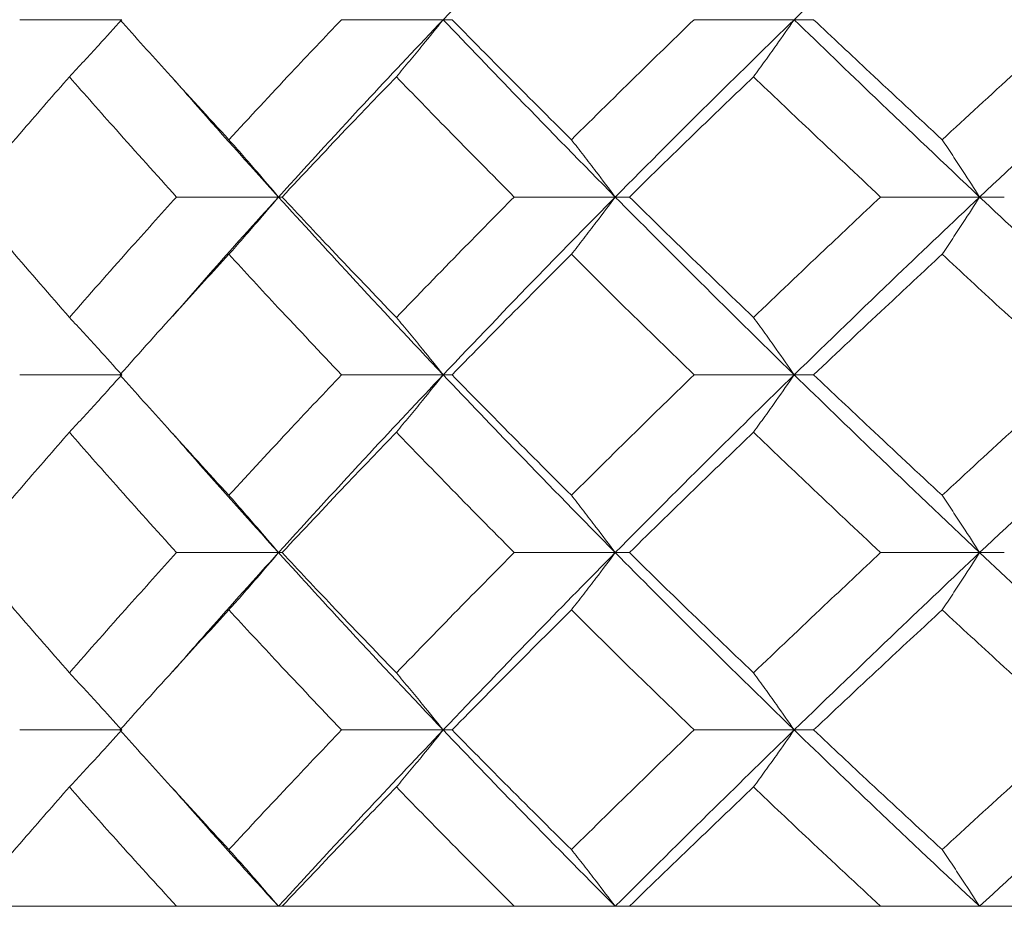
# Model space of a CAD drawing. Header units: inches. Extents: x -4.1 to 23, y -7 to 14.8.
# Tile 29 of 139: x -2.037 to -1.699, y 2.322 to 2.627. Entities that reach past the tile are written whole.
import ezdxf

# ---------------------------------------------------------------- set-up
doc = ezdxf.new("R2010")
doc.units = ezdxf.units.IN
doc.header["$MEASUREMENT"] = 0

msp = doc.modelspace()

# ---------------------------------------------------------------- linework, layer by layer
at = {"color": 7, "linetype": 'Continuous', "lineweight": 15}
for p, q in [((-2.00244, 2.62716), (-2.03749, 2.62716)), ((-1.89201, 2.62716), (-1.92694, 2.62716)), ((-1.89201, 2.62716), (-1.88897, 2.62716)), ((-1.77142, 2.62716), (-1.80584, 2.62716)), ((-1.77142, 2.62716), (-1.76474, 2.62716)), ((-1.94857, 2.5662), (-1.98361, 2.5662)), ((-1.94857, 2.5662), (-1.94736, 2.5662)), ((-1.8329, 2.5662), (-1.86762, 2.5662)), ((-1.8329, 2.5662), (-1.82804, 2.5662)), ((-1.70772, 2.5662), (-1.74174, 2.5662)), ((-1.70772, 2.5662), (-1.69925, 2.5662)), ((-1.98522, 2.52498), (-1.98524, 2.52498)), ((-2.00244, 2.50508), (-2.03749, 2.50508)), ((-1.89201, 2.50508), (-1.92694, 2.50508)), ((-1.89201, 2.50508), (-1.88897, 2.50508)), ((-1.77142, 2.50508), (-1.80584, 2.50508)), ((-1.77142, 2.50508), (-1.76474, 2.50508)), ((-1.94857, 2.44396), (-1.98361, 2.44396)), ((-1.94857, 2.44396), (-1.94736, 2.44396)), ((-1.8329, 2.44396), (-1.86762, 2.44396)), ((-1.8329, 2.44396), (-1.82804, 2.44396)), ((-1.70772, 2.44396), (-1.74174, 2.44396)), ((-1.70772, 2.44396), (-1.69925, 2.44396)), ((-1.98521, 2.40281), (-1.98524, 2.40281)), ((-2.00244, 2.383), (-2.03749, 2.383)), ((-1.89201, 2.383), (-1.92694, 2.383)), ((-1.89201, 2.383), (-1.88897, 2.383)), ((-1.77142, 2.383), (-1.80584, 2.383)), ((-1.77142, 2.383), (-1.76474, 2.383)), ((-2.43205, 2.32238), (0.50395, 2.32238)), ((-1.98361, 2.32238), (-2.05591, 2.32238)), ((-1.86762, 2.32238), (-1.94736, 2.32238)), ((-1.74174, 2.32238), (-1.82804, 2.32238)), ((-1.60733, 2.32238), (-1.69925, 2.32238))]:
    msp.add_line(p, q, dxfattribs=at)
for points, knots in [([(-1.89201, 2.62716), (-1.88114, 2.63851), (-1.86175, 2.65875), (-1.84171, 2.67892), (-1.8329, 2.68778)], [0, 0, 0, 0, 0.560759, 1, 1, 1, 1]), ([(-1.77142, 2.62716), (-1.75967, 2.63851), (-1.73871, 2.65875), (-1.71718, 2.67892), (-1.70772, 2.68778)], [0, 0, 0, 0, 0.560759, 1, 1, 1, 1]), ([(-2.02043, 2.60753), (-2.01874, 2.60933), (-2.01536, 2.61294), (-2.00936, 2.61947), (-2.00507, 2.62424), (-2.00244, 2.62716)], [0, 0, 0, 0, 0.279168, 0.558336, 1, 1, 1, 1]), ([(-1.96563, 2.58589), (-1.9727, 2.5936), (-1.98533, 2.60737), (-1.99765, 2.62112), (-2.00306, 2.62716)], [0, 0, 0, 0, 0.560339, 1, 1, 1, 1]), ([(-1.96563, 2.58589), (-1.95849, 2.5936), (-1.94575, 2.60737), (-1.93268, 2.62112), (-1.92694, 2.62716)], [0, 0, 0, 0, 0.560339, 1, 1, 1, 1]), ([(-1.94857, 2.5662), (-1.93819, 2.5776), (-1.91966, 2.59794), (-1.90045, 2.61824), (-1.89201, 2.62716)], [0, 0, 0, 0, 0.560458, 1, 1, 1, 1]), ([(-1.90809, 2.60753), (-1.90658, 2.60933), (-1.90356, 2.61294), (-1.8982, 2.61947), (-1.89436, 2.62424), (-1.89201, 2.62716)], [0, 0, 0, 0, 0.2791678, 0.5583356, 1, 1, 1, 1]), ([(-1.8329, 2.5662), (-1.84411, 2.5776), (-1.86409, 2.59794), (-1.88349, 2.61824), (-1.89201, 2.62716)], [0, 0, 0, 0, 0.560458, 1, 1, 1, 1]), ([(-1.84796, 2.58589), (-1.85569, 2.5936), (-1.86949, 2.60737), (-1.88302, 2.62112), (-1.88897, 2.62716)], [0, 0, 0, 0, 0.560339, 1, 1, 1, 1]), ([(-1.84796, 2.58589), (-1.84017, 2.5936), (-1.82626, 2.60737), (-1.81207, 2.62112), (-1.80584, 2.62716)], [0, 0, 0, 0, 0.560339, 1, 1, 1, 1]), ([(-1.8329, 2.5662), (-1.82158, 2.5776), (-1.80137, 2.59794), (-1.78056, 2.61824), (-1.77142, 2.62716)], [0, 0, 0, 0, 0.5604576, 1, 1, 1, 1]), ([(-1.78541, 2.60753), (-1.78409, 2.60933), (-1.78147, 2.61294), (-1.7768, 2.61947), (-1.77346, 2.62424), (-1.77142, 2.62716)], [0, 0, 0, 0, 0.279168, 0.558336, 1, 1, 1, 1]), ([(-1.70772, 2.5662), (-1.71975, 2.5776), (-1.74123, 2.59794), (-1.7622, 2.61824), (-1.77142, 2.62716)], [0, 0, 0, 0, 0.5604576, 1, 1, 1, 1]), ([(-1.7206, 2.58589), (-1.72891, 2.5936), (-1.74373, 2.60737), (-1.75833, 2.62112), (-1.76474, 2.62716)], [0, 0, 0, 0, 0.560339, 1, 1, 1, 1]), ([(-1.7206, 2.58589), (-1.71225, 2.5936), (-1.69733, 2.60737), (-1.68217, 2.62112), (-1.67551, 2.62716)], [0, 0, 0, 0, 0.560339, 1, 1, 1, 1]), ([(-1.70772, 2.5662), (-1.69557, 2.5776), (-1.67391, 2.59794), (-1.65173, 2.61824), (-1.64198, 2.62716)], [0, 0, 0, 0, 0.5604576, 1, 1, 1, 1]), ([(-2.05591, 2.5662), (-2.04938, 2.57393), (-2.03772, 2.58771), (-2.02571, 2.60147), (-2.02043, 2.60753)], [0, 0, 0, 0, 0.560274, 1, 1, 1, 1]), ([(-1.98361, 2.5662), (-1.99057, 2.57393), (-2.003, 2.58771), (-2.0151, 2.60147), (-2.02043, 2.60753)], [0, 0, 0, 0, 0.560274, 1, 1, 1, 1]), ([(-1.94857, 2.5662), (-1.95885, 2.5776), (-1.97113, 2.59122), (-1.98295, 2.60481), (-1.98488, 2.60702)], [0, 0, 0, 0, 0.8372692, 1, 1, 1, 1]), ([(-1.94736, 2.5662), (-1.94011, 2.57393), (-1.92717, 2.58771), (-1.91392, 2.60147), (-1.90809, 2.60753)], [0, 0, 0, 0, 0.560274, 1, 1, 1, 1]), ([(-1.86762, 2.5662), (-1.87526, 2.57393), (-1.88888, 2.58771), (-1.90222, 2.60147), (-1.90809, 2.60753)], [0, 0, 0, 0, 0.5602736, 1, 1, 1, 1]), ([(-1.82804, 2.5662), (-1.82015, 2.57393), (-1.80607, 2.58771), (-1.79172, 2.60147), (-1.78541, 2.60753)], [0, 0, 0, 0, 0.560274, 1, 1, 1, 1]), ([(-1.74174, 2.5662), (-1.74996, 2.57393), (-1.76463, 2.58771), (-1.77906, 2.60147), (-1.78541, 2.60753)], [0, 0, 0, 0, 0.560274, 1, 1, 1, 1]), ([(-1.96563, 2.58589), (-1.96403, 2.58409), (-1.96083, 2.58047), (-1.95514, 2.57393), (-1.95107, 2.56914), (-1.94857, 2.5662)], [0, 0, 0, 0, 0.27887, 0.557739, 1, 1, 1, 1]), ([(-1.84796, 2.58589), (-1.84655, 2.58409), (-1.84373, 2.58047), (-1.8387, 2.57393), (-1.83511, 2.56914), (-1.8329, 2.5662)], [0, 0, 0, 0, 0.27887, 0.557739, 1, 1, 1, 1]), ([(-1.7206, 2.58589), (-1.71939, 2.58409), (-1.71698, 2.58047), (-1.71268, 2.57393), (-1.7096, 2.56914), (-1.70772, 2.5662)], [0, 0, 0, 0, 0.27887, 0.557739, 1, 1, 1, 1]), ([(-2.02043, 2.5248), (-2.02714, 2.53254), (-2.03913, 2.54634), (-2.05079, 2.56014), (-2.05591, 2.5662)], [0, 0, 0, 0, 0.560136, 1, 1, 1, 1]), ([(-2.02043, 2.5248), (-2.01364, 2.53254), (-2.00153, 2.54634), (-1.98908, 2.56014), (-1.98361, 2.5662)], [0, 0, 0, 0, 0.560136, 1, 1, 1, 1]), ([(-1.98483, 2.52529), (-1.98078, 2.52997), (-1.96895, 2.54361), (-1.95665, 2.55725), (-1.94857, 2.5662)], [0, 0, 0, 0, 0.342974, 1, 1, 1, 1]), ([(-1.96563, 2.5465), (-1.96403, 2.54831), (-1.96084, 2.55192), (-1.95514, 2.55847), (-1.95107, 2.56326), (-1.94857, 2.5662)], [0, 0, 0, 0, 0.278775, 0.557551, 1, 1, 1, 1]), ([(-1.89201, 2.50508), (-1.90275, 2.5165), (-1.92191, 2.53688), (-1.94043, 2.55725), (-1.94857, 2.5662)], [0, 0, 0, 0, 0.560155, 1, 1, 1, 1]), ([(-1.90809, 2.5248), (-1.9155, 2.53254), (-1.92874, 2.54634), (-1.94167, 2.56014), (-1.94736, 2.5662)], [0, 0, 0, 0, 0.560136, 1, 1, 1, 1]), ([(-1.90809, 2.5248), (-1.90061, 2.53254), (-1.88727, 2.54634), (-1.87362, 2.56014), (-1.86762, 2.5662)], [0, 0, 0, 0, 0.560136, 1, 1, 1, 1]), ([(-1.89201, 2.50508), (-1.88114, 2.5165), (-1.86174, 2.53688), (-1.84171, 2.55725), (-1.8329, 2.5662)], [0, 0, 0, 0, 0.560155, 1, 1, 1, 1]), ([(-1.84796, 2.5465), (-1.84655, 2.54831), (-1.84373, 2.55192), (-1.8387, 2.55847), (-1.83511, 2.56326), (-1.8329, 2.5662)], [0, 0, 0, 0, 0.278775, 0.557551, 1, 1, 1, 1]), ([(-1.77142, 2.50508), (-1.78305, 2.5165), (-1.80382, 2.53688), (-1.82402, 2.55725), (-1.8329, 2.5662)], [0, 0, 0, 0, 0.560155, 1, 1, 1, 1]), ([(-1.78541, 2.5248), (-1.79344, 2.53254), (-1.80777, 2.54634), (-1.82185, 2.56014), (-1.82804, 2.5662)], [0, 0, 0, 0, 0.560136, 1, 1, 1, 1]), ([(-1.78541, 2.5248), (-1.77732, 2.53254), (-1.76289, 2.54634), (-1.7482, 2.56014), (-1.74174, 2.5662)], [0, 0, 0, 0, 0.560136, 1, 1, 1, 1]), ([(-1.77142, 2.50508), (-1.75967, 2.5165), (-1.73869, 2.53688), (-1.71718, 2.55725), (-1.70772, 2.5662)], [0, 0, 0, 0, 0.560155, 1, 1, 1, 1]), ([(-1.7206, 2.5465), (-1.7194, 2.54831), (-1.71698, 2.55192), (-1.71268, 2.55847), (-1.7096, 2.56326), (-1.70772, 2.5662)], [0, 0, 0, 0, 0.278775, 0.557551, 1, 1, 1, 1]), ([(-1.64198, 2.50508), (-1.65438, 2.5165), (-1.67653, 2.53688), (-1.69819, 2.55725), (-1.70772, 2.5662)], [0, 0, 0, 0, 0.560155, 1, 1, 1, 1]), ([(-2.00306, 2.50508), (-1.99616, 2.51281), (-1.98384, 2.52662), (-1.97119, 2.54043), (-1.96563, 2.5465)], [0, 0, 0, 0, 0.560071, 1, 1, 1, 1]), ([(-1.92694, 2.50508), (-1.93424, 2.51281), (-1.94729, 2.52662), (-1.96003, 2.54043), (-1.96563, 2.5465)], [0, 0, 0, 0, 0.560071, 1, 1, 1, 1]), ([(-1.88897, 2.50508), (-1.88139, 2.51281), (-1.86786, 2.52662), (-1.85404, 2.54043), (-1.84796, 2.5465)], [0, 0, 0, 0, 0.560071, 1, 1, 1, 1]), ([(-1.80584, 2.50508), (-1.81377, 2.51281), (-1.82794, 2.52662), (-1.84184, 2.54043), (-1.84796, 2.5465)], [0, 0, 0, 0, 0.560071, 1, 1, 1, 1]), ([(-1.76474, 2.50508), (-1.75657, 2.51281), (-1.74197, 2.52662), (-1.72713, 2.54043), (-1.7206, 2.5465)], [0, 0, 0, 0, 0.560071, 1, 1, 1, 1]), ([(-1.67551, 2.50508), (-1.68399, 2.51281), (-1.69913, 2.52662), (-1.71404, 2.54043), (-1.7206, 2.5465)], [0, 0, 0, 0, 0.560071, 1, 1, 1, 1]), ([(-2.02043, 2.5248), (-2.01874, 2.523), (-2.01537, 2.51938), (-2.00936, 2.51282), (-2.00507, 2.50802), (-2.00244, 2.50508)], [0, 0, 0, 0, 0.278676, 0.557352, 1, 1, 1, 1]), ([(-1.90809, 2.5248), (-1.90658, 2.523), (-1.90357, 2.51938), (-1.8982, 2.51282), (-1.89437, 2.50802), (-1.89201, 2.50508)], [0, 0, 0, 0, 0.278676, 0.5573521, 1, 1, 1, 1]), ([(-1.78541, 2.5248), (-1.7841, 2.523), (-1.78148, 2.51938), (-1.77681, 2.51282), (-1.77347, 2.50802), (-1.77142, 2.50508)], [0, 0, 0, 0, 0.278676, 0.557352, 1, 1, 1, 1]), ([(-2.02043, 2.48536), (-2.01874, 2.48717), (-2.01537, 2.49078), (-2.00936, 2.49734), (-2.00507, 2.50214), (-2.00244, 2.50508)], [0, 0, 0, 0, 0.278676, 0.557352, 1, 1, 1, 1]), ([(-1.96563, 2.46366), (-1.9727, 2.47139), (-1.98534, 2.4852), (-1.99764, 2.499), (-2.00306, 2.50508)], [0, 0, 0, 0, 0.559933, 1, 1, 1, 1]), ([(-1.96563, 2.46366), (-1.95849, 2.47139), (-1.94574, 2.4852), (-1.93268, 2.499), (-1.92694, 2.50508)], [0, 0, 0, 0, 0.559933, 1, 1, 1, 1]), ([(-1.94857, 2.44396), (-1.93819, 2.45536), (-1.91965, 2.47573), (-1.90046, 2.49611), (-1.89201, 2.50508)], [0, 0, 0, 0, 0.559853, 1, 1, 1, 1]), ([(-1.90809, 2.48536), (-1.90658, 2.48717), (-1.90357, 2.49078), (-1.8982, 2.49734), (-1.89437, 2.50214), (-1.89201, 2.50508)], [0, 0, 0, 0, 0.278676, 0.557352, 1, 1, 1, 1]), ([(-1.8329, 2.44396), (-1.8441, 2.45536), (-1.8641, 2.47573), (-1.88348, 2.49611), (-1.89201, 2.50508)], [0, 0, 0, 0, 0.559853, 1, 1, 1, 1]), ([(-1.84796, 2.46366), (-1.85569, 2.47139), (-1.8695, 2.4852), (-1.88302, 2.499), (-1.88897, 2.50508)], [0, 0, 0, 0, 0.559933, 1, 1, 1, 1]), ([(-1.84796, 2.46366), (-1.84017, 2.47139), (-1.82626, 2.4852), (-1.81208, 2.499), (-1.80584, 2.50508)], [0, 0, 0, 0, 0.559933, 1, 1, 1, 1]), ([(-1.8329, 2.44396), (-1.82158, 2.45536), (-1.80136, 2.47573), (-1.78057, 2.49611), (-1.77142, 2.50508)], [0, 0, 0, 0, 0.559853, 1, 1, 1, 1]), ([(-1.78541, 2.48536), (-1.7841, 2.48717), (-1.78148, 2.49078), (-1.77681, 2.49734), (-1.77347, 2.50214), (-1.77142, 2.50508)], [0, 0, 0, 0, 0.278676, 0.557352, 1, 1, 1, 1]), ([(-1.70772, 2.44396), (-1.71975, 2.45536), (-1.74124, 2.47573), (-1.7622, 2.49611), (-1.77142, 2.50508)], [0, 0, 0, 0, 0.559853, 1, 1, 1, 1]), ([(-1.7206, 2.46366), (-1.72891, 2.47139), (-1.74374, 2.4852), (-1.75832, 2.499), (-1.76474, 2.50508)], [0, 0, 0, 0, 0.559933, 1, 1, 1, 1]), ([(-1.7206, 2.46366), (-1.71225, 2.47139), (-1.69733, 2.4852), (-1.68218, 2.499), (-1.67551, 2.50508)], [0, 0, 0, 0, 0.559933, 1, 1, 1, 1]), ([(-1.70772, 2.44396), (-1.69558, 2.45536), (-1.67389, 2.47573), (-1.65173, 2.49611), (-1.64198, 2.50508)], [0, 0, 0, 0, 0.559853, 1, 1, 1, 1]), ([(-2.05591, 2.44396), (-2.04938, 2.45168), (-2.03771, 2.46548), (-2.02571, 2.47928), (-2.02043, 2.48536)], [0, 0, 0, 0, 0.559868, 1, 1, 1, 1]), ([(-1.98361, 2.44396), (-1.99057, 2.45168), (-2.003, 2.46548), (-2.0151, 2.47928), (-2.02043, 2.48536)], [0, 0, 0, 0, 0.559868, 1, 1, 1, 1]), ([(-1.94857, 2.44396), (-1.95885, 2.45536), (-1.97113, 2.46899), (-1.98295, 2.48263), (-1.98488, 2.48486)], [0, 0, 0, 0, 0.8366, 1, 1, 1, 1]), ([(-1.94736, 2.44396), (-1.94011, 2.45168), (-1.92716, 2.46548), (-1.91392, 2.47928), (-1.90809, 2.48536)], [0, 0, 0, 0, 0.559868, 1, 1, 1, 1]), ([(-1.86762, 2.44396), (-1.87526, 2.45168), (-1.88888, 2.46548), (-1.90222, 2.47928), (-1.90809, 2.48536)], [0, 0, 0, 0, 0.559868, 1, 1, 1, 1]), ([(-1.82804, 2.44396), (-1.82015, 2.45168), (-1.80607, 2.46548), (-1.79172, 2.47928), (-1.78541, 2.48536)], [0, 0, 0, 0, 0.559868, 1, 1, 1, 1]), ([(-1.74174, 2.44396), (-1.74996, 2.45168), (-1.76464, 2.46548), (-1.77906, 2.47928), (-1.78541, 2.48536)], [0, 0, 0, 0, 0.559868, 1, 1, 1, 1]), ([(-1.96563, 2.46366), (-1.96403, 2.46185), (-1.96084, 2.45824), (-1.95514, 2.45169), (-1.95107, 2.4469), (-1.94857, 2.44396)], [0, 0, 0, 0, 0.278775, 0.557551, 1, 1, 1, 1]), ([(-1.84796, 2.46366), (-1.84655, 2.46185), (-1.84373, 2.45824), (-1.8387, 2.45169), (-1.83511, 2.4469), (-1.8329, 2.44396)], [0, 0, 0, 0, 0.278775, 0.557551, 1, 1, 1, 1]), ([(-1.7206, 2.46366), (-1.7194, 2.46185), (-1.71698, 2.45824), (-1.71268, 2.45169), (-1.7096, 2.4469), (-1.70772, 2.44396)], [0, 0, 0, 0, 0.278775, 0.557551, 1, 1, 1, 1]), ([(-2.02043, 2.40263), (-2.02714, 2.41034), (-2.03914, 2.42411), (-2.05078, 2.43789), (-2.05591, 2.44396)], [0, 0, 0, 0, 0.55973, 1, 1, 1, 1]), ([(-2.02043, 2.40263), (-2.01364, 2.41034), (-2.00152, 2.42411), (-1.98909, 2.43789), (-1.98361, 2.44396)], [0, 0, 0, 0, 0.55973, 1, 1, 1, 1]), ([(-1.98484, 2.40313), (-1.98079, 2.40778), (-1.96895, 2.42138), (-1.95666, 2.435), (-1.94857, 2.44396)], [0, 0, 0, 0, 0.342279, 1, 1, 1, 1]), ([(-1.96563, 2.42427), (-1.96403, 2.42608), (-1.96083, 2.42969), (-1.95514, 2.43623), (-1.95107, 2.44102), (-1.94857, 2.44396)], [0, 0, 0, 0, 0.2788696, 0.5577393, 1, 1, 1, 1]), ([(-1.89201, 2.383), (-1.90274, 2.39436), (-1.92192, 2.41466), (-1.94042, 2.435), (-1.94857, 2.44396)], [0, 0, 0, 0, 0.55955, 1, 1, 1, 1]), ([(-1.90809, 2.40263), (-1.9155, 2.41034), (-1.92874, 2.42411), (-1.94167, 2.43789), (-1.94736, 2.44396)], [0, 0, 0, 0, 0.55973, 1, 1, 1, 1]), ([(-1.90809, 2.40263), (-1.90061, 2.41034), (-1.88726, 2.42411), (-1.87363, 2.43789), (-1.86762, 2.44396)], [0, 0, 0, 0, 0.55973, 1, 1, 1, 1]), ([(-1.89201, 2.383), (-1.88115, 2.39436), (-1.86173, 2.41466), (-1.84172, 2.435), (-1.8329, 2.44396)], [0, 0, 0, 0, 0.55955, 1, 1, 1, 1]), ([(-1.84796, 2.42427), (-1.84655, 2.42608), (-1.84373, 2.42969), (-1.8387, 2.43623), (-1.83511, 2.44102), (-1.8329, 2.44396)], [0, 0, 0, 0, 0.27887, 0.557739, 1, 1, 1, 1]), ([(-1.77142, 2.383), (-1.78305, 2.39436), (-1.80383, 2.41466), (-1.82401, 2.435), (-1.8329, 2.44396)], [0, 0, 0, 0, 0.55955, 1, 1, 1, 1]), ([(-1.78541, 2.40263), (-1.79343, 2.41034), (-1.80778, 2.42411), (-1.82185, 2.43789), (-1.82804, 2.44396)], [0, 0, 0, 0, 0.55973, 1, 1, 1, 1]), ([(-1.78541, 2.40263), (-1.77732, 2.41034), (-1.76288, 2.42411), (-1.7482, 2.43789), (-1.74174, 2.44396)], [0, 0, 0, 0, 0.55973, 1, 1, 1, 1]), ([(-1.77142, 2.383), (-1.75967, 2.39436), (-1.73868, 2.41466), (-1.71719, 2.435), (-1.70772, 2.44396)], [0, 0, 0, 0, 0.55955, 1, 1, 1, 1]), ([(-1.7206, 2.42427), (-1.71939, 2.42608), (-1.71698, 2.42969), (-1.71268, 2.43623), (-1.7096, 2.44102), (-1.70772, 2.44396)], [0, 0, 0, 0, 0.27887, 0.557739, 1, 1, 1, 1]), ([(-1.64198, 2.383), (-1.65438, 2.39436), (-1.67654, 2.41466), (-1.69818, 2.435), (-1.70772, 2.44396)], [0, 0, 0, 0, 0.55955, 1, 1, 1, 1]), ([(-2.00306, 2.383), (-1.99616, 2.3907), (-1.98383, 2.40444), (-1.97119, 2.41821), (-1.96563, 2.42427)], [0, 0, 0, 0, 0.559665, 1, 1, 1, 1]), ([(-1.92694, 2.383), (-1.93424, 2.3907), (-1.94729, 2.40444), (-1.96002, 2.41821), (-1.96563, 2.42427)], [0, 0, 0, 0, 0.559665, 1, 1, 1, 1]), ([(-1.88897, 2.383), (-1.88139, 2.3907), (-1.86785, 2.40444), (-1.85404, 2.41821), (-1.84796, 2.42427)], [0, 0, 0, 0, 0.559665, 1, 1, 1, 1]), ([(-1.80584, 2.383), (-1.81377, 2.3907), (-1.82795, 2.40444), (-1.84184, 2.41821), (-1.84796, 2.42427)], [0, 0, 0, 0, 0.559665, 1, 1, 1, 1]), ([(-1.76474, 2.383), (-1.75657, 2.3907), (-1.74197, 2.40444), (-1.72713, 2.41821), (-1.7206, 2.42427)], [0, 0, 0, 0, 0.559665, 1, 1, 1, 1]), ([(-1.67551, 2.383), (-1.68399, 2.3907), (-1.69914, 2.40444), (-1.71404, 2.41821), (-1.7206, 2.42427)], [0, 0, 0, 0, 0.5596645, 1, 1, 1, 1]), ([(-2.02043, 2.40263), (-2.01874, 2.40083), (-2.01536, 2.39722), (-2.00936, 2.3907), (-2.00507, 2.38592), (-2.00244, 2.383)], [0, 0, 0, 0, 0.2791678, 0.5583356, 1, 1, 1, 1]), ([(-1.90809, 2.40263), (-1.90658, 2.40083), (-1.90356, 2.39722), (-1.8982, 2.3907), (-1.89436, 2.38592), (-1.89201, 2.383)], [0, 0, 0, 0, 0.279168, 0.558336, 1, 1, 1, 1]), ([(-1.78541, 2.40263), (-1.78409, 2.40083), (-1.78147, 2.39722), (-1.7768, 2.3907), (-1.77346, 2.38592), (-1.77142, 2.383)], [0, 0, 0, 0, 0.279168, 0.558336, 1, 1, 1, 1]), ([(-2.02043, 2.3634), (-2.01874, 2.3652), (-2.01536, 2.3688), (-2.00935, 2.37532), (-2.00506, 2.38008), (-2.00244, 2.383)], [0, 0, 0, 0, 0.279356, 0.558712, 1, 1, 1, 1]), ([(-1.96563, 2.34189), (-1.9727, 2.34955), (-1.98534, 2.36324), (-1.99764, 2.37696), (-2.00306, 2.383)], [0, 0, 0, 0, 0.559527, 1, 1, 1, 1]), ([(-1.96563, 2.34189), (-1.95849, 2.34955), (-1.94573, 2.36324), (-1.93269, 2.37696), (-1.92694, 2.383)], [0, 0, 0, 0, 0.559527, 1, 1, 1, 1]), ([(-1.94857, 2.32238), (-1.93819, 2.33366), (-1.91964, 2.35384), (-1.90046, 2.37408), (-1.89201, 2.383)], [0, 0, 0, 0, 0.559248, 1, 1, 1, 1]), ([(-1.90809, 2.3634), (-1.90658, 2.3652), (-1.90356, 2.3688), (-1.89819, 2.37532), (-1.89436, 2.38008), (-1.89201, 2.383)], [0, 0, 0, 0, 0.279356, 0.5587121, 1, 1, 1, 1]), ([(-1.8329, 2.32238), (-1.8441, 2.33366), (-1.86412, 2.35384), (-1.88348, 2.37408), (-1.89201, 2.383)], [0, 0, 0, 0, 0.559248, 1, 1, 1, 1]), ([(-1.84796, 2.34189), (-1.85569, 2.34955), (-1.8695, 2.36324), (-1.88302, 2.37696), (-1.88897, 2.383)], [0, 0, 0, 0, 0.559527, 1, 1, 1, 1]), ([(-1.84796, 2.34189), (-1.84017, 2.34955), (-1.82625, 2.36324), (-1.81208, 2.37696), (-1.80584, 2.383)], [0, 0, 0, 0, 0.5595273, 1, 1, 1, 1]), ([(-1.8329, 2.32238), (-1.82159, 2.33366), (-1.80135, 2.35384), (-1.78057, 2.37408), (-1.77142, 2.383)], [0, 0, 0, 0, 0.559248, 1, 1, 1, 1]), ([(-1.78541, 2.3634), (-1.78409, 2.3652), (-1.78147, 2.3688), (-1.77679, 2.37532), (-1.77346, 2.38008), (-1.77142, 2.383)], [0, 0, 0, 0, 0.279356, 0.558712, 1, 1, 1, 1]), ([(-1.70772, 2.32238), (-1.71975, 2.33366), (-1.74126, 2.35384), (-1.76219, 2.37408), (-1.77142, 2.383)], [0, 0, 0, 0, 0.559248, 1, 1, 1, 1]), ([(-1.7206, 2.34189), (-1.72891, 2.34955), (-1.74374, 2.36324), (-1.75832, 2.37696), (-1.76474, 2.383)], [0, 0, 0, 0, 0.5595273, 1, 1, 1, 1]), ([(-1.7206, 2.34189), (-1.71225, 2.34955), (-1.69732, 2.36324), (-1.68218, 2.37696), (-1.67551, 2.383)], [0, 0, 0, 0, 0.559527, 1, 1, 1, 1]), ([(-1.70772, 2.32238), (-1.69558, 2.33366), (-1.67388, 2.35384), (-1.65174, 2.37408), (-1.64198, 2.383)], [0, 0, 0, 0, 0.559248, 1, 1, 1, 1]), ([(-2.05591, 2.32238), (-2.04938, 2.33002), (-2.03771, 2.34368), (-2.02571, 2.35737), (-2.02043, 2.3634)], [0, 0, 0, 0, 0.559462, 1, 1, 1, 1]), ([(-1.98361, 2.32238), (-1.99057, 2.33002), (-2.00301, 2.34368), (-2.0151, 2.35737), (-2.02043, 2.3634)], [0, 0, 0, 0, 0.559462, 1, 1, 1, 1]), ([(-1.94857, 2.32238), (-1.95885, 2.33366), (-1.97113, 2.34715), (-1.98293, 2.36068), (-1.98486, 2.36289)], [0, 0, 0, 0, 0.836341, 1, 1, 1, 1]), ([(-1.94736, 2.32238), (-1.94011, 2.33002), (-1.92716, 2.34368), (-1.91392, 2.35737), (-1.90809, 2.3634)], [0, 0, 0, 0, 0.559462, 1, 1, 1, 1]), ([(-1.86762, 2.32238), (-1.87525, 2.33002), (-1.88889, 2.34368), (-1.90222, 2.35737), (-1.90809, 2.3634)], [0, 0, 0, 0, 0.559462, 1, 1, 1, 1]), ([(-1.82804, 2.32238), (-1.82015, 2.33002), (-1.80606, 2.34368), (-1.79172, 2.35737), (-1.78541, 2.3634)], [0, 0, 0, 0, 0.559462, 1, 1, 1, 1]), ([(-1.74174, 2.32238), (-1.74996, 2.33002), (-1.76464, 2.34368), (-1.77906, 2.35737), (-1.78541, 2.3634)], [0, 0, 0, 0, 0.559462, 1, 1, 1, 1]), ([(-1.96563, 2.34189), (-1.96403, 2.34009), (-1.96082, 2.3365), (-1.95513, 2.33001), (-1.95106, 2.32528), (-1.94857, 2.32238)], [0, 0, 0, 0, 0.279852, 0.559705, 1, 1, 1, 1]), ([(-1.84796, 2.34189), (-1.84654, 2.34009), (-1.84371, 2.3365), (-1.83869, 2.33001), (-1.8351, 2.32528), (-1.8329, 2.32238)], [0, 0, 0, 0, 0.2798524, 0.5597049, 1, 1, 1, 1]), ([(-1.7206, 2.34189), (-1.71939, 2.34009), (-1.71697, 2.3365), (-1.71267, 2.33001), (-1.7096, 2.32528), (-1.70772, 2.32238)], [0, 0, 0, 0, 0.279852, 0.559705, 1, 1, 1, 1])]:
    msp.add_open_spline(points, degree=3, knots=knots, dxfattribs=at)

doc.saveas('drawing.dxf')
